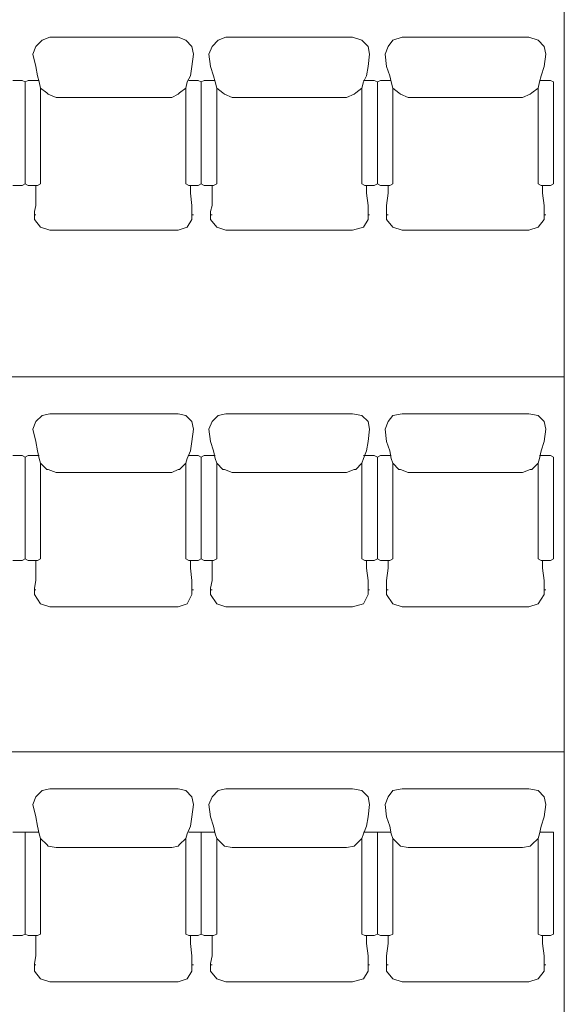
# Model space of a CAD drawing. Header units: inches. Extents: x -1441 to 3871, y -4351 to 2413.
# Tile 229 of 256: x 906 to 1055, y -90 to 180. Entities that reach past the tile are written whole.
import ezdxf

# ---------------------------------------------------------------- set-up
doc = ezdxf.new("R2010")
doc.units = ezdxf.units.IN
doc.header["$MEASUREMENT"] = 0
doc.layers.add('at_Entity', color=7, linetype='Continuous')

msp = doc.modelspace()

# ---------------------------------------------------------------- linework, layer by layer
at = {"layer": 'at_Entity', "color": 7, "lineweight": 15}
for p, q in [((1055.3204, -907.04628), (1055.3204, 386.11938)), ((912.24541, 174.45503), (910.5519, 172.76153)), ((914.36348, 175.30417), (912.24541, 174.45503)), ((949.49776, 175.30417), (914.36348, 175.30417)), ((951.61107, 174.45503), (949.49776, 175.30417)), ((953.30457, 172.76153), (951.61107, 174.45503)), ((960.50316, 174.45503), (958.80966, 172.76153)), ((962.61647, 175.30417), (960.50316, 174.45503)), ((997.32618, 175.30417), (962.61647, 175.30417)), ((999.86882, 174.45503), (997.32618, 175.30417)), ((1001.55756, 172.76153), (999.86882, 174.45503)), ((1008.33158, 174.45503), (1007.06264, 172.76153)), ((1010.87422, 175.30417), (1008.33158, 174.45503)), ((1045.58393, 175.30417), (1010.87422, 175.30417)), ((1048.1218, 174.45503), (1045.58393, 175.30417)), ((1049.81531, 172.76153), (1048.1218, 174.45503)), ((910.5519, 172.76153), (909.70754, 170.64345)), ((909.70754, 170.64345), (910.5519, 167.26121)), ((953.72914, 170.64345), (953.30457, 172.76153)), ((953.72914, 170.64345), (953.30457, 167.26121)), ((958.80966, 172.76153), (957.96052, 170.64345)), ((957.96052, 170.64345), (958.38509, 167.26121)), ((1001.98212, 170.64345), (1001.55756, 172.76153)), ((1001.98212, 170.64345), (1001.55756, 167.26121)), ((1007.06264, 172.76153), (1006.21827, 170.64345)), ((1006.21827, 170.64345), (1006.63807, 167.26121)), ((1050.23988, 170.64345), (1049.81531, 172.76153)), ((1050.23988, 170.64345), (1049.81531, 167.26121)), ((910.5519, 167.26121), (910.97647, 164.71857)), ((911.40104, 163.02983), (910.97647, 164.71857)), ((952.88, 164.71857), (952.03564, 163.02983)), ((953.30457, 167.26121), (952.88, 164.71857)), ((958.38509, 167.26121), (959.22946, 164.71857)), ((959.65403, 163.02983), (959.22946, 164.71857)), ((1001.13776, 164.71857), (1000.28862, 163.02983)), ((1001.55756, 167.26121), (1001.13776, 164.71857)), ((1006.63807, 167.26121), (1007.48721, 164.71857)), ((1007.91178, 163.02983), (1007.48721, 164.71857)), ((1048.97094, 164.71857), (1048.54637, 163.02983)), ((1049.81531, 167.26121), (1048.97094, 164.71857)), ((904.20245, 163.44963), (906.74509, 163.44963)), ((906.74509, 163.44963), (907.58946, 163.02983)), ((907.58946, 163.02983), (908.4386, 163.44963)), ((907.58946, 135.08937), (907.58946, 163.02983)), ((907.58946, 135.08937), (907.58946, 163.02983)), ((908.4386, 163.44963), (910.97647, 163.44963)), ((910.97647, 163.44963), (911.40104, 163.44963)), ((911.40104, 163.02983), (911.82084, 161.33633)), ((952.03564, 163.02983), (951.61107, 161.33633)), ((952.4602, 163.44963), (954.99808, 163.44963)), ((952.4602, 163.44963), (952.88, 163.44963)), ((954.99808, 163.44963), (955.84722, 163.02983)), ((955.84722, 163.02983), (956.69158, 163.44963)), ((955.84722, 135.08937), (955.84722, 163.02983)), ((955.84722, 135.08937), (955.84722, 163.02983)), ((956.69158, 163.44963), (959.22946, 163.44963)), ((959.22946, 163.44963), (959.65403, 163.44963)), ((959.65403, 163.02983), (960.07859, 161.33633)), ((1000.28862, 163.02983), (999.86882, 161.33633)), ((1000.28862, 163.44963), (1000.71319, 163.44963)), ((1000.71319, 163.44963), (1003.25106, 163.44963)), ((1003.25106, 163.44963), (1004.1002, 163.02983)), ((1004.1002, 163.02983), (1004.94934, 163.44963)), ((1004.1002, 135.08937), (1004.1002, 163.02983)), ((1004.1002, 135.08937), (1004.1002, 163.02983)), ((1004.94934, 163.44963), (1007.48721, 163.44963)), ((1007.48721, 163.44963), (1007.91178, 163.44963)), ((1007.91178, 163.02983), (1008.33158, 161.33633)), ((1048.54637, 163.02983), (1048.1218, 161.33633)), ((1048.54637, 163.44963), (1048.97094, 163.44963)), ((1048.97094, 163.44963), (1051.50882, 163.44963)), ((1051.50882, 163.44963), (1052.35318, 163.02983)), ((1052.35318, 135.08937), (1052.35318, 163.02983)), ((913.51912, 160.06262), (911.82084, 161.33633)), ((911.82084, 135.08937), (911.82084, 161.33633)), ((913.51912, 160.06262), (913.93891, 159.63805)), ((916.05699, 158.79368), (913.93891, 159.63805)), ((949.49776, 159.63805), (947.80426, 158.79368)), ((949.91756, 160.06262), (949.49776, 159.63805)), ((951.61107, 161.33633), (949.91756, 160.06262)), ((951.61107, 135.08937), (951.61107, 161.33633)), ((961.7721, 160.06262), (960.07859, 161.33633)), ((960.07859, 135.08937), (960.07859, 161.33633)), ((961.7721, 160.06262), (962.1919, 159.63805)), ((964.30997, 158.79368), (962.1919, 159.63805)), ((997.75075, 159.63805), (995.63267, 158.79368)), ((998.17531, 160.06262), (997.75075, 159.63805)), ((999.86882, 161.33633), (998.17531, 160.06262)), ((999.86882, 135.08937), (999.86882, 161.33633)), ((1010.02508, 160.06262), (1008.33158, 161.33633)), ((1008.33158, 135.08937), (1008.33158, 161.33633)), ((1010.02508, 160.06262), (1010.44965, 159.63805)), ((1012.56296, 158.79368), (1010.44965, 159.63805)), ((1046.0085, 159.63805), (1043.89043, 158.79368)), ((1046.4283, 160.06262), (1046.0085, 159.63805)), ((1048.1218, 161.33633), (1046.4283, 160.06262)), ((1048.1218, 135.08937), (1048.1218, 161.33633)), ((947.80426, 158.79368), (916.05699, 158.79368)), ((995.63267, 158.79368), (964.30997, 158.79368)), ((1043.89043, 158.79368), (1012.56296, 158.79368)), ((906.74509, 134.6648), (907.58946, 135.08937)), ((907.58946, 135.08937), (908.4386, 134.6648)), ((910.97647, 134.6648), (911.82084, 135.08937)), ((951.61107, 135.08937), (952.4602, 134.6648)), ((954.99808, 134.6648), (955.84722, 135.08937)), ((955.84722, 135.08937), (956.69158, 134.6648)), ((959.22946, 134.6648), (960.07859, 135.08937)), ((999.86882, 135.08937), (1000.71319, 134.6648)), ((1003.25106, 134.6648), (1004.1002, 135.08937)), ((1004.1002, 135.08937), (1004.94934, 134.6648)), ((1007.48721, 134.6648), (1008.33158, 135.08937)), ((1048.1218, 135.08937), (1048.97094, 134.6648)), ((1051.50882, 134.6648), (1052.35318, 135.08937)), ((904.20245, 134.6648), (906.74509, 134.6648)), ((908.4386, 134.6648), (910.97647, 134.6648)), ((910.5519, 129.16449), (910.5519, 134.6648)), ((952.4602, 134.6648), (954.99808, 134.6648)), ((952.88, 132.5515), (952.88, 134.6648)), ((953.30457, 129.16449), (952.88, 132.5515)), ((956.69158, 134.6648), (959.22946, 134.6648)), ((958.80966, 129.16449), (958.80966, 134.6648)), ((1000.71319, 134.6648), (1003.25106, 134.6648)), ((1001.13776, 132.5515), (1001.13776, 134.6648)), ((1001.55756, 129.16449), (1001.13776, 132.5515)), ((1004.94934, 134.6648), (1007.48721, 134.6648)), ((1006.63807, 129.16449), (1007.06264, 132.5515)), ((1007.06264, 132.5515), (1007.06264, 134.6648)), ((1048.97094, 134.6648), (1051.50882, 134.6648)), ((1049.39074, 132.5515), (1049.39074, 134.6648)), ((1049.81531, 129.16449), (1049.39074, 132.5515)), ((910.12733, 127.47098), (910.5519, 129.16449)), ((910.12733, 125.77748), (910.12733, 127.47098)), ((953.30457, 127.47098), (953.30457, 129.16449)), ((953.30457, 125.77748), (953.30457, 127.47098)), ((958.38509, 127.47098), (958.80966, 129.16449)), ((958.38509, 125.77748), (958.38509, 127.47098)), ((1001.55756, 127.47098), (1001.55756, 129.16449)), ((1001.55756, 125.77748), (1001.55756, 127.47098)), ((1006.63807, 127.47098), (1006.63807, 129.16449)), ((1006.63807, 125.77748), (1006.63807, 127.47098)), ((1049.81531, 127.47098), (1049.81531, 129.16449)), ((1049.81531, 125.77748), (1049.81531, 127.47098)), ((910.12733, 126.62185), (910.5519, 126.62185)), ((910.12733, 125.77748), (910.12733, 125.35291)), ((911.82084, 123.2396), (910.12733, 125.35291)), ((953.30457, 125.35291), (952.03564, 123.2396)), ((953.30457, 126.62185), (953.72914, 126.62185)), ((953.30457, 125.77748), (953.30457, 125.35291)), ((958.38509, 126.62185), (958.80966, 126.62185)), ((958.38509, 125.77748), (958.38509, 125.35291)), ((960.07859, 123.2396), (958.38509, 125.35291)), ((1001.55756, 125.35291), (1000.28862, 123.2396)), ((1001.55756, 126.62185), (1001.98212, 126.62185)), ((1001.55756, 125.77748), (1001.55756, 125.35291)), ((1006.63807, 126.62185), (1007.06264, 126.62185)), ((1006.63807, 125.77748), (1006.63807, 125.35291)), ((1008.33158, 123.2396), (1006.63807, 125.35291)), ((1049.81531, 125.35291), (1048.1218, 123.2396)), ((1049.81531, 126.62185), (1050.23988, 126.62185)), ((1049.81531, 125.77748), (1049.81531, 125.35291)), ((914.36348, 122.39047), (911.82084, 123.2396)), ((949.49776, 122.39047), (914.36348, 122.39047)), ((952.03564, 123.2396), (949.49776, 122.39047)), ((962.61647, 122.39047), (960.07859, 123.2396)), ((997.32618, 122.39047), (962.61647, 122.39047)), ((1000.28862, 123.2396), (997.32618, 122.39047)), ((1010.87422, 122.39047), (1008.33158, 123.2396)), ((1045.58393, 122.39047), (1010.87422, 122.39047)), ((1048.1218, 123.2396), (1045.58393, 122.39047)), ((85.13726, 82.18044), (1055.3204, 82.18044)), ((912.24541, 71.59484), (910.5519, 69.9061)), ((914.36348, 72.01941), (912.24541, 71.59484)), ((949.49776, 72.01941), (914.36348, 72.01941)), ((951.61107, 71.59484), (949.49776, 72.01941)), ((953.30457, 69.9061), (951.61107, 71.59484)), ((960.50316, 71.59484), (958.80966, 69.9061)), ((962.61647, 72.01941), (960.50316, 71.59484)), ((997.32618, 72.01941), (962.61647, 72.01941)), ((999.86882, 71.59484), (997.32618, 72.01941)), ((1001.55756, 69.9061), (999.86882, 71.59484)), ((1008.33158, 71.59484), (1007.06264, 69.9061)), ((1010.87422, 72.01941), (1008.33158, 71.59484)), ((1045.58393, 72.01941), (1010.87422, 72.01941)), ((1048.1218, 71.59484), (1045.58393, 72.01941)), ((1049.81531, 69.9061), (1048.1218, 71.59484)), ((910.5519, 69.9061), (909.70754, 67.78803)), ((909.70754, 67.78803), (910.5519, 64.40102)), ((953.72914, 67.78803), (953.30457, 69.9061)), ((953.72914, 67.78803), (953.30457, 64.40102)), ((958.80966, 69.9061), (957.96052, 67.78803)), ((957.96052, 67.78803), (958.38509, 64.40102)), ((1001.98212, 67.78803), (1001.55756, 69.9061)), ((1001.98212, 67.78803), (1001.55756, 64.40102)), ((1007.06264, 69.9061), (1006.21827, 67.78803)), ((1006.21827, 67.78803), (1006.63807, 64.40102)), ((1050.23988, 67.78803), (1049.81531, 69.9061)), ((1050.23988, 67.78803), (1049.81531, 64.40102)), ((910.5519, 64.40102), (910.97647, 61.86314)), ((953.30457, 64.40102), (952.88, 61.86314)), ((958.38509, 64.40102), (959.22946, 61.86314)), ((1001.55756, 64.40102), (1001.13776, 61.86314)), ((1006.63807, 64.40102), (1007.48721, 61.86314)), ((1049.81531, 64.40102), (1048.97094, 61.86314)), ((904.20245, 60.59421), (906.74509, 60.59421)), ((906.74509, 60.59421), (907.58946, 60.16964)), ((907.58946, 60.16964), (908.4386, 60.59421)), ((907.58946, 32.22918), (907.58946, 60.16964)), ((907.58946, 32.22918), (907.58946, 60.16964)), ((908.4386, 60.59421), (910.97647, 60.59421)), ((911.40104, 59.74507), (910.97647, 61.86314)), ((910.97647, 60.59421), (911.40104, 60.59421)), ((911.40104, 59.74507), (911.82084, 58.47613)), ((952.03564, 59.74507), (951.61107, 58.47613)), ((952.88, 61.86314), (952.03564, 59.74507)), ((952.4602, 60.59421), (954.99808, 60.59421)), ((952.4602, 60.59421), (952.88, 60.59421)), ((954.99808, 60.59421), (955.84722, 60.16964)), ((955.84722, 60.16964), (956.69158, 60.59421)), ((955.84722, 32.22918), (955.84722, 60.16964)), ((955.84722, 32.22918), (955.84722, 60.16964)), ((956.69158, 60.59421), (959.22946, 60.59421)), ((959.65403, 59.74507), (959.22946, 61.86314)), ((959.22946, 60.59421), (959.65403, 60.59421)), ((959.65403, 59.74507), (960.07859, 58.47613)), ((1000.28862, 59.74507), (999.86882, 58.47613)), ((1001.13776, 61.86314), (1000.28862, 59.74507)), ((1000.28862, 60.59421), (1000.71319, 60.59421)), ((1000.71319, 60.59421), (1003.25106, 60.59421)), ((1003.25106, 60.59421), (1004.1002, 60.16964)), ((1004.1002, 60.16964), (1004.94934, 60.59421)), ((1004.1002, 32.22918), (1004.1002, 60.16964)), ((1004.1002, 32.22918), (1004.1002, 60.16964)), ((1004.94934, 60.59421), (1007.48721, 60.59421)), ((1007.91178, 59.74507), (1007.48721, 61.86314)), ((1007.48721, 60.59421), (1007.91178, 60.59421)), ((1007.91178, 59.74507), (1008.33158, 58.47613)), ((1048.54637, 59.74507), (1048.1218, 58.47613)), ((1048.97094, 61.86314), (1048.54637, 59.74507)), ((1048.54637, 60.59421), (1048.97094, 60.59421)), ((1048.97094, 60.59421), (1051.50882, 60.59421)), ((1051.50882, 60.59421), (1052.35318, 60.16964)), ((1052.35318, 32.22918), (1052.35318, 60.16964)), ((913.51912, 56.78263), (911.82084, 58.47613)), ((911.82084, 32.22918), (911.82084, 58.47613)), ((913.51912, 56.78263), (913.93891, 56.78263)), ((916.05699, 55.93349), (913.93891, 56.78263)), ((949.49776, 56.78263), (947.80426, 55.93349)), ((949.91756, 56.78263), (949.49776, 56.78263)), ((951.61107, 58.47613), (949.91756, 56.78263)), ((951.61107, 32.22918), (951.61107, 58.47613)), ((961.7721, 56.78263), (960.07859, 58.47613)), ((960.07859, 32.22918), (960.07859, 58.47613)), ((961.7721, 56.78263), (962.1919, 56.78263)), ((964.30997, 55.93349), (962.1919, 56.78263)), ((997.75075, 56.78263), (995.63267, 55.93349)), ((998.17531, 56.78263), (997.75075, 56.78263)), ((999.86882, 58.47613), (998.17531, 56.78263)), ((999.86882, 32.22918), (999.86882, 58.47613)), ((1010.02508, 56.78263), (1008.33158, 58.47613)), ((1008.33158, 32.22918), (1008.33158, 58.47613)), ((1010.02508, 56.78263), (1010.44965, 56.78263)), ((1012.56296, 55.93349), (1010.44965, 56.78263)), ((1046.0085, 56.78263), (1043.89043, 55.93349)), ((1046.4283, 56.78263), (1046.0085, 56.78263)), ((1048.1218, 58.47613), (1046.4283, 56.78263)), ((1048.1218, 32.22918), (1048.1218, 58.47613)), ((947.80426, 55.93349), (916.05699, 55.93349)), ((995.63267, 55.93349), (964.30997, 55.93349)), ((1043.89043, 55.93349), (1012.56296, 55.93349)), ((904.20245, 31.80938), (906.74509, 31.80938)), ((906.74509, 31.80938), (907.58946, 32.22918)), ((907.58946, 32.22918), (908.4386, 31.80938)), ((908.4386, 31.80938), (910.97647, 31.80938)), ((910.5519, 26.3043), (910.5519, 31.80938)), ((910.97647, 31.80938), (911.82084, 32.22918)), ((951.61107, 32.22918), (952.4602, 31.80938)), ((952.4602, 31.80938), (954.99808, 31.80938)), ((952.88, 29.69131), (952.88, 31.80938)), ((954.99808, 31.80938), (955.84722, 32.22918)), ((955.84722, 32.22918), (956.69158, 31.80938)), ((956.69158, 31.80938), (959.22946, 31.80938)), ((958.80966, 26.3043), (958.80966, 31.80938)), ((959.22946, 31.80938), (960.07859, 32.22918)), ((999.86882, 32.22918), (1000.71319, 31.80938)), ((1000.71319, 31.80938), (1003.25106, 31.80938)), ((1001.13776, 29.69131), (1001.13776, 31.80938)), ((1003.25106, 31.80938), (1004.1002, 32.22918)), ((1004.1002, 32.22918), (1004.94934, 31.80938)), ((1004.94934, 31.80938), (1007.48721, 31.80938)), ((1007.06264, 29.69131), (1007.06264, 31.80938)), ((1007.48721, 31.80938), (1008.33158, 32.22918)), ((1048.1218, 32.22918), (1048.97094, 31.80938)), ((1048.97094, 31.80938), (1051.50882, 31.80938)), ((1049.39074, 29.69131), (1049.39074, 31.80938)), ((1051.50882, 31.80938), (1052.35318, 32.22918)), ((953.30457, 26.3043), (952.88, 29.69131)), ((1001.55756, 26.3043), (1001.13776, 29.69131)), ((1006.63807, 26.3043), (1007.06264, 29.69131)), ((1049.81531, 26.3043), (1049.39074, 29.69131)), ((910.12733, 24.18622), (910.5519, 26.3043)), ((953.30457, 24.18622), (953.30457, 26.3043)), ((958.38509, 24.18622), (958.80966, 26.3043)), ((1001.55756, 24.18622), (1001.55756, 26.3043)), ((1006.63807, 24.18622), (1006.63807, 26.3043)), ((1049.81531, 24.18622), (1049.81531, 26.3043)), ((910.12733, 22.91729), (910.12733, 24.18622)), ((910.12733, 23.76642), (910.5519, 23.76642)), ((910.12733, 22.91729), (910.12733, 22.49749)), ((911.82084, 19.95484), (910.12733, 22.49749)), ((953.30457, 22.49749), (952.03564, 19.95484)), ((953.30457, 22.91729), (953.30457, 24.18622)), ((953.30457, 23.76642), (953.72914, 23.76642)), ((953.30457, 22.91729), (953.30457, 22.49749)), ((958.38509, 22.91729), (958.38509, 24.18622)), ((958.38509, 23.76642), (958.80966, 23.76642)), ((958.38509, 22.91729), (958.38509, 22.49749)), ((960.07859, 19.95484), (958.38509, 22.49749)), ((1001.55756, 22.49749), (1000.28862, 19.95484)), ((1001.55756, 22.91729), (1001.55756, 24.18622)), ((1001.55756, 23.76642), (1001.98212, 23.76642)), ((1001.55756, 22.91729), (1001.55756, 22.49749)), ((1006.63807, 22.91729), (1006.63807, 24.18622)), ((1006.63807, 23.76642), (1007.06264, 23.76642)), ((1006.63807, 22.91729), (1006.63807, 22.49749)), ((1008.33158, 19.95484), (1006.63807, 22.49749)), ((1049.81531, 22.49749), (1048.1218, 19.95484)), ((1049.81531, 22.91729), (1049.81531, 24.18622)), ((1049.81531, 23.76642), (1050.23988, 23.76642)), ((1049.81531, 22.91729), (1049.81531, 22.49749)), ((914.36348, 19.11048), (911.82084, 19.95484)), ((949.49776, 19.11048), (914.36348, 19.11048)), ((952.03564, 19.95484), (949.49776, 19.11048)), ((962.61647, 19.11048), (960.07859, 19.95484)), ((997.32618, 19.11048), (962.61647, 19.11048)), ((1000.28862, 19.95484), (997.32618, 19.11048)), ((1010.87422, 19.11048), (1008.33158, 19.95484)), ((1045.58393, 19.11048), (1010.87422, 19.11048)), ((1048.1218, 19.95484), (1045.58393, 19.11048)), ((85.13726, -20.67975), (1055.3204, -20.67975)), ((912.24541, -31.26535), (910.5519, -32.95409)), ((914.36348, -30.84078), (912.24541, -31.26535)), ((949.49776, -30.84078), (914.36348, -30.84078)), ((951.61107, -31.26535), (949.49776, -30.84078)), ((953.30457, -32.95409), (951.61107, -31.26535)), ((960.50316, -31.26535), (958.80966, -32.95409)), ((962.61647, -30.84078), (960.50316, -31.26535)), ((997.32618, -30.84078), (962.61647, -30.84078)), ((999.86882, -31.26535), (997.32618, -30.84078)), ((1001.55756, -32.95409), (999.86882, -31.26535)), ((1008.33158, -31.26535), (1007.06264, -32.95409)), ((1010.87422, -30.84078), (1008.33158, -31.26535)), ((1045.58393, -30.84078), (1010.87422, -30.84078)), ((1048.1218, -31.26535), (1045.58393, -30.84078)), ((1049.81531, -32.95409), (1048.1218, -31.26535)), ((910.5519, -32.95409), (909.70754, -35.07216)), ((909.70754, -35.07216), (910.5519, -38.45917)), ((953.72914, -35.07216), (953.30457, -32.95409)), ((953.72914, -35.07216), (953.30457, -38.45917)), ((958.80966, -32.95409), (957.96052, -35.07216)), ((957.96052, -35.07216), (958.38509, -38.45917)), ((1001.98212, -35.07216), (1001.55756, -32.95409)), ((1001.98212, -35.07216), (1001.55756, -38.45917)), ((1007.06264, -32.95409), (1006.21827, -35.07216)), ((1006.21827, -35.07216), (1006.63807, -38.45917)), ((1050.23988, -35.07216), (1049.81531, -32.95409)), ((1050.23988, -35.07216), (1049.81531, -38.45917)), ((910.5519, -38.45917), (910.97647, -40.99705)), ((953.30457, -38.45917), (952.88, -40.99705)), ((958.38509, -38.45917), (959.22946, -40.99705)), ((1001.55756, -38.45917), (1001.13776, -40.99705)), ((1006.63807, -38.45917), (1007.48721, -40.99705)), ((1049.81531, -38.45917), (1048.97094, -40.99705)), ((904.20245, -42.69055), (906.74509, -42.69055)), ((906.74509, -42.69055), (907.58946, -42.69055)), ((907.58946, -70.62624), (907.58946, -42.69055)), ((907.58946, -42.69055), (910.97647, -42.69055)), ((907.58946, -70.62624), (907.58946, -42.69055)), ((911.40104, -43.11512), (910.97647, -40.99705)), ((910.97647, -42.69055), (911.40104, -42.69055)), ((911.40104, -43.11512), (911.82084, -44.38406)), ((952.03564, -43.11512), (951.61107, -44.38406)), ((952.88, -40.99705), (952.03564, -43.11512)), ((952.4602, -42.69055), (954.99808, -42.69055)), ((952.4602, -42.69055), (952.88, -42.69055)), ((954.99808, -42.69055), (955.84722, -42.69055)), ((955.84722, -70.62624), (955.84722, -42.69055)), ((955.84722, -42.69055), (959.22946, -42.69055)), ((955.84722, -70.62624), (955.84722, -42.69055)), ((959.65403, -43.11512), (959.22946, -40.99705)), ((959.22946, -42.69055), (959.65403, -42.69055)), ((959.65403, -43.11512), (960.07859, -44.38406)), ((1000.28862, -43.11512), (999.86882, -44.38406)), ((1001.13776, -40.99705), (1000.28862, -43.11512)), ((1000.28862, -42.69055), (1000.71319, -42.69055)), ((1000.71319, -42.69055), (1003.25106, -42.69055)), ((1003.25106, -42.69055), (1004.1002, -42.69055)), ((1004.1002, -70.62624), (1004.1002, -42.69055)), ((1004.1002, -42.69055), (1007.48721, -42.69055)), ((1004.1002, -70.62624), (1004.1002, -42.69055)), ((1007.91178, -43.11512), (1007.48721, -40.99705)), ((1007.48721, -42.69055), (1007.91178, -42.69055)), ((1007.91178, -43.11512), (1008.33158, -44.38406)), ((1048.54637, -43.11512), (1048.1218, -44.38406)), ((1048.97094, -40.99705), (1048.54637, -43.11512)), ((1048.54637, -42.69055), (1048.97094, -42.69055)), ((1048.97094, -42.69055), (1051.50882, -42.69055)), ((1051.50882, -42.69055), (1052.35318, -42.69055)), ((1052.35318, -70.62624), (1052.35318, -42.69055)), ((913.51912, -46.07756), (911.82084, -44.38406)), ((911.82084, -70.62624), (911.82084, -44.38406)), ((951.61107, -44.38406), (949.91756, -46.07756)), ((951.61107, -70.62624), (951.61107, -44.38406)), ((961.7721, -46.07756), (960.07859, -44.38406)), ((960.07859, -70.62624), (960.07859, -44.38406)), ((999.86882, -44.38406), (998.17531, -46.07756)), ((999.86882, -70.62624), (999.86882, -44.38406)), ((1010.02508, -46.07756), (1008.33158, -44.38406)), ((1008.33158, -70.62624), (1008.33158, -44.38406)), ((1048.1218, -44.38406), (1046.4283, -46.07756)), ((1048.1218, -70.62624), (1048.1218, -44.38406)), ((913.51912, -46.07756), (913.93891, -46.50213)), ((916.05699, -46.92193), (913.93891, -46.50213)), ((947.80426, -46.92193), (916.05699, -46.92193)), ((949.49776, -46.50213), (947.80426, -46.92193)), ((949.91756, -46.07756), (949.49776, -46.50213)), ((961.7721, -46.07756), (962.1919, -46.50213)), ((964.30997, -46.92193), (962.1919, -46.50213)), ((995.63267, -46.92193), (964.30997, -46.92193)), ((997.75075, -46.50213), (995.63267, -46.92193)), ((998.17531, -46.07756), (997.75075, -46.50213)), ((1010.02508, -46.07756), (1010.44965, -46.50213)), ((1012.56296, -46.92193), (1010.44965, -46.50213)), ((1043.89043, -46.92193), (1012.56296, -46.92193)), ((1046.0085, -46.50213), (1043.89043, -46.92193)), ((1046.4283, -46.07756), (1046.0085, -46.50213)), ((904.20245, -71.05081), (906.74509, -71.05081)), ((906.74509, -71.05081), (907.58946, -70.62624)), ((907.58946, -70.62624), (908.4386, -71.05081)), ((908.4386, -71.05081), (910.97647, -71.05081)), ((910.5519, -76.5559), (910.5519, -71.05081)), ((910.97647, -71.05081), (911.82084, -70.62624)), ((951.61107, -70.62624), (952.4602, -71.05081)), ((952.4602, -71.05081), (954.99808, -71.05081)), ((952.88, -73.16888), (952.88, -71.05081)), ((954.99808, -71.05081), (955.84722, -70.62624)), ((955.84722, -70.62624), (956.69158, -71.05081)), ((956.69158, -71.05081), (959.22946, -71.05081)), ((958.80966, -76.5559), (958.80966, -71.05081)), ((959.22946, -71.05081), (960.07859, -70.62624)), ((999.86882, -70.62624), (1000.71319, -71.05081)), ((1000.71319, -71.05081), (1003.25106, -71.05081)), ((1001.13776, -73.16888), (1001.13776, -71.05081)), ((1003.25106, -71.05081), (1004.1002, -70.62624)), ((1004.1002, -70.62624), (1004.94934, -71.05081)), ((1004.94934, -71.05081), (1007.48721, -71.05081)), ((1007.06264, -73.16888), (1007.06264, -71.05081)), ((1007.48721, -71.05081), (1008.33158, -70.62624)), ((1048.1218, -70.62624), (1048.97094, -71.05081)), ((1048.97094, -71.05081), (1051.50882, -71.05081)), ((1049.39074, -73.16888), (1049.39074, -71.05081)), ((1051.50882, -71.05081), (1052.35318, -70.62624)), ((953.30457, -76.5559), (952.88, -73.16888)), ((1001.55756, -76.5559), (1001.13776, -73.16888)), ((1006.63807, -76.5559), (1007.06264, -73.16888)), ((1049.81531, -76.5559), (1049.39074, -73.16888)), ((910.12733, -78.6692), (910.5519, -76.5559)), ((953.30457, -78.6692), (953.30457, -76.5559)), ((958.38509, -78.6692), (958.80966, -76.5559)), ((1001.55756, -78.6692), (1001.55756, -76.5559)), ((1006.63807, -78.6692), (1006.63807, -76.5559)), ((1049.81531, -78.6692), (1049.81531, -76.5559)), ((910.12733, -79.93814), (910.12733, -78.6692)), ((910.12733, -79.09377), (910.5519, -79.09377)), ((910.12733, -79.93814), (910.12733, -80.78727)), ((911.82084, -82.90535), (910.12733, -80.78727)), ((953.30457, -80.78727), (952.03564, -82.90535)), ((953.30457, -79.93814), (953.30457, -78.6692)), ((953.30457, -79.09377), (953.72914, -79.09377)), ((953.30457, -79.93814), (953.30457, -80.78727)), ((958.38509, -79.93814), (958.38509, -78.6692)), ((958.38509, -79.09377), (958.80966, -79.09377)), ((958.38509, -79.93814), (958.38509, -80.78727)), ((960.07859, -82.90535), (958.38509, -80.78727)), ((1001.55756, -80.78727), (1000.28862, -82.90535)), ((1001.55756, -79.93814), (1001.55756, -78.6692)), ((1001.55756, -79.09377), (1001.98212, -79.09377)), ((1001.55756, -79.93814), (1001.55756, -80.78727)), ((1006.63807, -79.93814), (1006.63807, -78.6692)), ((1006.63807, -79.09377), (1007.06264, -79.09377)), ((1006.63807, -79.93814), (1006.63807, -80.78727)), ((1008.33158, -82.90535), (1006.63807, -80.78727)), ((1049.81531, -80.78727), (1048.1218, -82.90535)), ((1049.81531, -79.93814), (1049.81531, -78.6692)), ((1049.81531, -79.09377), (1050.23988, -79.09377)), ((1049.81531, -79.93814), (1049.81531, -80.78727)), ((914.36348, -83.74972), (911.82084, -82.90535)), ((952.03564, -82.90535), (949.49776, -83.74972)), ((962.61647, -83.74972), (960.07859, -82.90535)), ((1000.28862, -82.90535), (997.32618, -83.74972)), ((1010.87422, -83.74972), (1008.33158, -82.90535)), ((1048.1218, -82.90535), (1045.58393, -83.74972)), ((949.49776, -83.74972), (914.36348, -83.74972)), ((997.32618, -83.74972), (962.61647, -83.74972)), ((1045.58393, -83.74972), (1010.87422, -83.74972))]:
    msp.add_line(p, q, dxfattribs=at)

doc.saveas('drawing.dxf')
